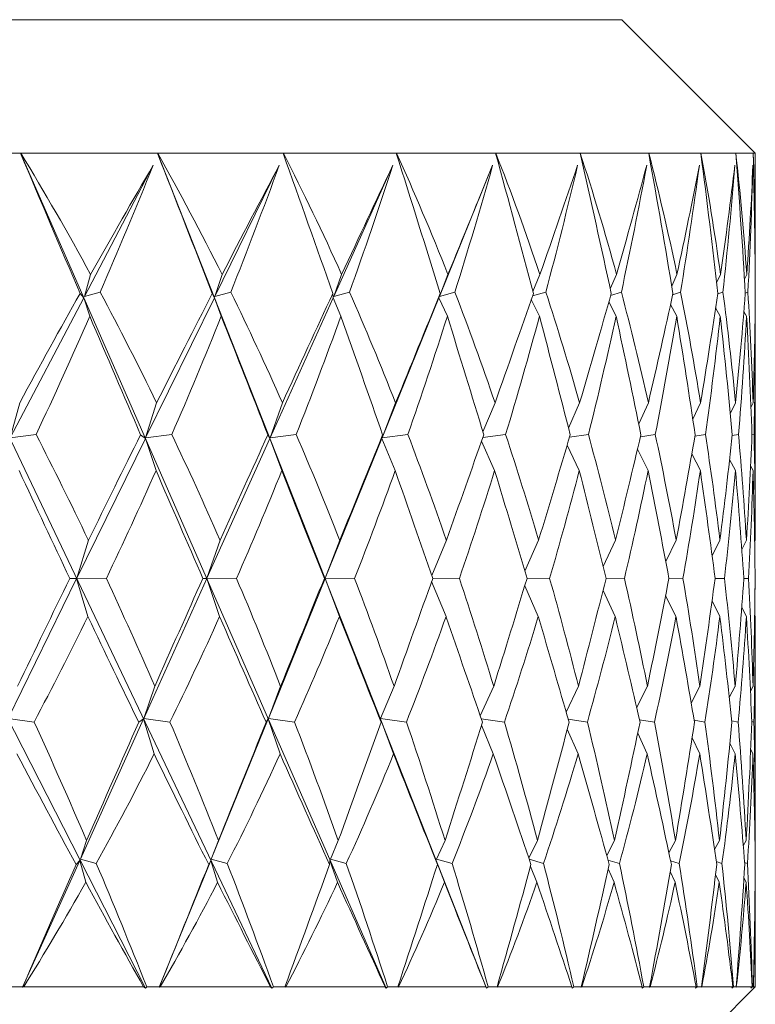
# Model space of a CAD drawing. Header units: inches. Extents: x 1 to 15.9, y 0.2 to 10.7.
# Tile 7 of 26: x 3.35 to 4.038, y 6.1 to 7.021. Entities that reach past the tile are written whole.
import ezdxf

# ---------------------------------------------------------------- set-up
doc = ezdxf.new("R2010")
doc.units = ezdxf.units.IN
doc.header["$MEASUREMENT"] = 0

msp = doc.modelspace()

# ---------------------------------------------------------------- linework, layer by layer
at = {"color": 7, "linetype": 'Continuous', "lineweight": 15}
for p, q in [((1.13329, 7.02094), (3.91329, 7.02094)), ((4.03829, 6.89594), (3.91329, 7.02094)), ((3.46734, 6.11453), (3.0685, 6.89606)), ((3.58584, 6.11453), (3.21325, 6.89606)), ((3.21355, 6.89594), (3.35047, 6.89594)), ((3.35044, 6.89606), (3.35074, 6.89594)), ((3.35047, 6.89594), (3.35044, 6.89606)), ((3.69269, 6.11453), (3.35044, 6.89606)), ((3.35074, 6.89594), (3.47861, 6.89594)), ((3.47857, 6.89606), (3.47886, 6.89594)), ((3.47861, 6.89594), (3.47857, 6.89606)), ((3.78673, 6.11453), (3.47857, 6.89606)), ((3.47886, 6.89594), (3.59629, 6.89594)), ((3.59623, 6.89606), (3.59651, 6.89594)), ((3.59629, 6.89594), (3.59623, 6.89606)), ((3.59651, 6.89594), (3.70221, 6.89594)), ((3.70214, 6.89606), (3.7024, 6.89594)), ((3.70221, 6.89594), (3.70214, 6.89606)), ((3.7024, 6.89594), (3.79521, 6.89594)), ((3.79513, 6.89606), (3.79538, 6.89594)), ((3.79521, 6.89594), (3.79513, 6.89606)), ((3.79538, 6.89594), (3.87428, 6.89594)), ((3.87419, 6.89606), (3.87442, 6.89594)), ((3.87428, 6.89594), (3.87419, 6.89606)), ((3.87442, 6.89594), (3.93854, 6.89594)), ((3.93844, 6.89606), (3.93865, 6.89594)), ((3.93854, 6.89594), (3.93844, 6.89606)), ((3.93865, 6.89594), (3.9873, 6.89594)), ((3.9872, 6.89606), (3.98738, 6.89594)), ((3.9873, 6.89594), (3.9872, 6.89606)), ((3.98738, 6.89594), (4.02002, 6.89594)), ((4.01991, 6.89606), (4.02007, 6.89594)), ((4.02002, 6.89594), (4.01991, 6.89606)), ((4.02007, 6.89594), (4.03634, 6.89594)), ((4.03622, 6.89606), (4.03635, 6.89594)), ((4.03634, 6.89594), (4.03622, 6.89606)), ((4.03635, 6.89594), (4.03829, 6.89594)), ((4.03829, 6.78668), (4.03829, 6.89594)), ((3.47466, 6.88467), (3.41023, 6.76197)), ((3.59269, 6.88467), (3.5325, 6.76197)), ((3.699, 6.88467), (3.64371, 6.76197)), ((3.79244, 6.88467), (3.74265, 6.76197)), ((3.41023, 6.76197), (3.41606, 6.7825)), ((3.5325, 6.76197), (3.53911, 6.7825)), ((3.64371, 6.76197), (3.65104, 6.7825)), ((3.74265, 6.76197), (3.7506, 6.7825)), ((3.83013, 6.76656), (3.83672, 6.7825)), ((3.90256, 6.76896), (3.90845, 6.7825)), ((3.96008, 6.77161), (3.96501, 6.7825)), ((4.00209, 6.77459), (4.00576, 6.7825)), ((4.02819, 6.77807), (4.03028, 6.7825)), ((4.03829, 6.7825), (4.03817, 6.78226)), ((3.40615, 6.76485), (3.40959, 6.76076)), ((3.42502, 6.76588), (3.41023, 6.76197)), ((3.53001, 6.76485), (3.5319, 6.76076)), ((3.54734, 6.76588), (3.5325, 6.76197)), ((3.64283, 6.76485), (3.64317, 6.76076)), ((3.65843, 6.76588), (3.64371, 6.76197)), ((3.74339, 6.76485), (3.74216, 6.76076)), ((3.75709, 6.76588), (3.74265, 6.76197)), ((3.84223, 6.76588), (3.82973, 6.76239)), ((3.91292, 6.76588), (3.90292, 6.76296)), ((3.96839, 6.76588), (3.96093, 6.76358)), ((4.00802, 6.76588), (4.00311, 6.76425)), ((4.03138, 6.76588), (4.02897, 6.76501)), ((3.40959, 6.76076), (3.34071, 6.62958)), ((3.40959, 6.76076), (3.41527, 6.74349)), ((3.5319, 6.76076), (3.46756, 6.62958)), ((3.5319, 6.76076), (3.53839, 6.74349)), ((3.64317, 6.76076), (3.58406, 6.62958)), ((3.64317, 6.76076), (3.65038, 6.74349)), ((3.74216, 6.76076), (3.68894, 6.62958)), ((3.74216, 6.76076), (3.75003, 6.74349)), ((3.82859, 6.75913), (3.83624, 6.74349)), ((3.90117, 6.75683), (3.90806, 6.74349)), ((3.9589, 6.75428), (3.96471, 6.74349)), ((4.00119, 6.75138), (4.00556, 6.74349)), ((4.02765, 6.74797), (4.03018, 6.74349)), ((4.03829, 6.74349), (4.0381, 6.74381)), ((4.03829, 6.53429), (4.03829, 6.7401)), ((3.34071, 6.62958), (3.34968, 6.66236)), ((3.46756, 6.62958), (3.47788, 6.66236)), ((3.58406, 6.62958), (3.59562, 6.66236)), ((3.68894, 6.62958), (3.70161, 6.66236)), ((3.78336, 6.63513), (3.79469, 6.66236)), ((3.86344, 6.63878), (3.87384, 6.66236)), ((3.92915, 6.64274), (3.9382, 6.66236)), ((3.9798, 6.64715), (3.98705, 6.66236)), ((4.01492, 6.65219), (4.01987, 6.66236)), ((4.03422, 6.65815), (4.03629, 6.66236)), ((3.36506, 6.63276), (3.34071, 6.62958)), ((3.46731, 6.62908), (3.40313, 6.49822)), ((3.46291, 6.6325), (3.46731, 6.62908)), ((3.46731, 6.62908), (3.47733, 6.59909)), ((3.49212, 6.63276), (3.46756, 6.62958)), ((3.58384, 6.62908), (3.52487, 6.49822)), ((3.58198, 6.6325), (3.58384, 6.62908)), ((3.58384, 6.62908), (3.59512, 6.59909)), ((3.60856, 6.63276), (3.58406, 6.62958)), ((3.68874, 6.62908), (3.63565, 6.49822)), ((3.68946, 6.6325), (3.68874, 6.62908)), ((3.68874, 6.62908), (3.70117, 6.59909)), ((3.71311, 6.63276), (3.68894, 6.62958)), ((3.78203, 6.62649), (3.79431, 6.59909)), ((3.80462, 6.63276), (3.78323, 6.62987)), ((3.88209, 6.63276), (3.86439, 6.63028)), ((3.94468, 6.63276), (3.93081, 6.63072)), ((3.9917, 6.63276), (3.98177, 6.6312)), ((4.02262, 6.63276), (4.01669, 6.63175)), ((4.03712, 6.63276), (4.03518, 6.6324)), ((3.86219, 6.62287), (3.87353, 6.59909)), ((3.92803, 6.61893), (3.93795, 6.59909)), ((3.97887, 6.61453), (3.98687, 6.59909)), ((4.01425, 6.60947), (4.01976, 6.59909)), ((4.0339, 6.60347), (4.03625, 6.59909)), ((3.40313, 6.49822), (3.41403, 6.53378)), ((3.41403, 6.53378), (3.41378, 6.53429)), ((3.52487, 6.49822), (3.53725, 6.53378)), ((3.53725, 6.53378), (3.53702, 6.53429)), ((3.63565, 6.49822), (3.64936, 6.53378)), ((3.64936, 6.53378), (3.64915, 6.53429)), ((3.73539, 6.50097), (3.74913, 6.53378)), ((3.74913, 6.53378), (3.74895, 6.53429)), ((3.82257, 6.50495), (3.83547, 6.53378)), ((3.83547, 6.53378), (3.83532, 6.53429)), ((3.89586, 6.50921), (3.90743, 6.53378)), ((3.90743, 6.53378), (3.90731, 6.53429)), ((3.95449, 6.51389), (3.96423, 6.53378)), ((3.96423, 6.53378), (3.96414, 6.53429)), ((3.99789, 6.51917), (4.00524, 6.53378)), ((4.00524, 6.53378), (4.00518, 6.53429)), ((4.02569, 6.5253), (4.03002, 6.53378)), ((4.03002, 6.53378), (4.02999, 6.53429)), ((4.03773, 6.53269), (4.03829, 6.53378)), ((4.03829, 6.53378), (4.03829, 6.53429)), ((3.33881, 6.3671), (3.40299, 6.49796)), ((3.40299, 6.49796), (3.39658, 6.49809)), ((3.40299, 6.49796), (3.41354, 6.4624)), ((3.40313, 6.49822), (3.43082, 6.49809)), ((3.46579, 6.3671), (3.52475, 6.49796)), ((3.52475, 6.49796), (3.5212, 6.49809)), ((3.52475, 6.49796), (3.53679, 6.4624)), ((3.52487, 6.49822), (3.55265, 6.49809)), ((3.58245, 6.3671), (3.63554, 6.49796)), ((3.63554, 6.49796), (3.63488, 6.49809)), ((3.63554, 6.49796), (3.64895, 6.4624)), ((3.63565, 6.49822), (3.6632, 6.49809)), ((3.73635, 6.49821), (3.76127, 6.49809)), ((3.82458, 6.4982), (3.84577, 6.49809)), ((3.89854, 6.49818), (3.91578, 6.49809)), ((3.95744, 6.49817), (3.97054, 6.49809)), ((4.00063, 6.49814), (4.00944, 6.49809)), ((4.02763, 6.49812), (4.03205, 6.49809)), ((3.73532, 6.4951), (3.74877, 6.4624)), ((3.82248, 6.49114), (3.83516, 6.4624)), ((3.89576, 6.48691), (3.90719, 6.4624)), ((3.9544, 6.48225), (3.96404, 6.4624)), ((3.99781, 6.477), (4.00512, 6.4624)), ((4.02563, 6.47089), (4.02996, 6.4624)), ((3.41354, 6.4624), (3.41378, 6.46189)), ((3.53679, 6.4624), (3.53702, 6.46189)), ((3.64895, 6.4624), (3.64915, 6.46189)), ((3.74877, 6.4624), (3.74895, 6.46189)), ((3.83516, 6.4624), (3.83532, 6.46189)), ((3.90719, 6.4624), (3.90731, 6.46189)), ((3.96404, 6.4624), (3.96414, 6.46189)), ((4.00512, 6.4624), (4.00518, 6.46189)), ((4.02996, 6.4624), (4.02999, 6.46189)), ((4.03772, 6.46352), (4.03829, 6.4624)), ((4.03829, 6.4624), (4.03829, 6.46189)), ((4.03829, 6.25609), (4.03829, 6.46189)), ((3.47608, 6.3971), (3.46579, 6.3671)), ((3.59399, 6.3971), (3.58245, 6.3671)), ((3.70016, 6.3971), (3.68751, 6.3671)), ((3.79344, 6.3971), (3.78085, 6.3694)), ((3.8728, 6.3971), (3.86122, 6.37307)), ((3.93737, 6.3971), (3.92726, 6.37705)), ((3.98646, 6.3971), (3.97832, 6.38149)), ((4.01951, 6.3971), (4.01391, 6.38658)), ((4.03617, 6.3971), (4.03376, 6.39261)), ((3.33881, 6.3671), (3.36319, 6.36368)), ((3.46579, 6.3671), (3.49038, 6.36368)), ((3.58245, 6.3671), (3.60698, 6.36368)), ((3.68751, 6.3671), (3.71171, 6.36368)), ((3.40646, 6.23543), (3.46557, 6.36661)), ((3.46557, 6.36661), (3.46114, 6.36342)), ((3.47554, 6.33382), (3.46557, 6.36661)), ((3.52903, 6.23543), (3.58225, 6.36661)), ((3.58225, 6.36661), (3.58037, 6.36342)), ((3.59349, 6.33382), (3.58225, 6.36661)), ((3.69972, 6.33382), (3.68733, 6.36661)), ((3.68733, 6.36661), (3.68802, 6.36342)), ((3.78174, 6.36682), (3.80342, 6.36368)), ((3.79306, 6.33382), (3.78206, 6.36072)), ((3.86315, 6.36638), (3.8811, 6.36368)), ((3.92983, 6.3659), (3.9439, 6.36368)), ((3.98105, 6.36538), (3.99114, 6.36368)), ((4.01625, 6.36478), (4.0223, 6.36368)), ((4.03501, 6.36409), (4.03703, 6.36368)), ((3.87248, 6.33382), (3.86234, 6.35713)), ((3.93712, 6.33382), (3.92826, 6.35323)), ((3.98628, 6.33382), (3.97914, 6.3489)), ((4.0194, 6.33382), (4.01449, 6.34394)), ((4.03613, 6.33382), (4.03404, 6.33809)), ((3.41229, 6.2527), (3.40646, 6.23543)), ((3.53565, 6.2527), (3.52903, 6.23543)), ((3.64792, 6.2527), (3.64058, 6.23543)), ((3.74787, 6.2527), (3.73989, 6.23543)), ((3.8344, 6.2527), (3.82628, 6.23625)), ((3.90656, 6.2527), (3.89926, 6.23867)), ((3.96357, 6.2527), (3.95742, 6.24134)), ((4.0048, 6.2527), (4.00017, 6.24437)), ((4.0298, 6.2527), (4.0271, 6.24791)), ((4.03802, 6.25223), (4.03829, 6.2527)), ((3.35245, 6.11556), (3.40591, 6.23421)), ((3.40591, 6.23421), (3.40247, 6.2303)), ((3.4115, 6.21368), (3.40591, 6.23421)), ((3.40646, 6.23543), (3.42138, 6.23134)), ((3.4804, 6.11556), (3.52854, 6.23421)), ((3.52854, 6.23421), (3.52662, 6.2303)), ((3.53493, 6.21368), (3.52854, 6.23421)), ((3.52903, 6.23543), (3.544, 6.23134)), ((3.64015, 6.23421), (3.63978, 6.2303)), ((3.64727, 6.21368), (3.64015, 6.23421)), ((3.64058, 6.23543), (3.65543, 6.23134)), ((3.74729, 6.21368), (3.73952, 6.23421)), ((3.73952, 6.23421), (3.7407, 6.2303)), ((3.73989, 6.23543), (3.75446, 6.23134)), ((3.82663, 6.23521), (3.84, 6.23134)), ((3.9004, 6.23457), (3.91111, 6.23134)), ((3.95901, 6.2339), (3.96702, 6.23134)), ((4.00181, 6.23316), (4.00711, 6.23134)), ((4.02831, 6.23232), (4.03094, 6.23134)), ((4.03826, 6.23134), (4.03822, 6.23135)), ((3.83391, 6.21368), (3.82783, 6.22863)), ((3.90616, 6.21368), (3.90071, 6.22639)), ((3.96327, 6.21368), (3.95868, 6.22393)), ((4.00459, 6.21368), (4.00115, 6.22115)), ((4.02969, 6.21368), (4.0277, 6.21793)), ((4.03812, 6.21404), (4.03829, 6.21368)), ((4.03829, 6.11594), (4.03829, 6.2095)), ((3.33968, 6.11594), (3.35255, 6.11594)), ((3.35245, 6.11556), (3.35255, 6.11594)), ((3.35341, 6.11594), (3.46568, 6.11594)), ((3.46861, 6.11594), (3.46734, 6.11453)), ((3.46861, 6.11594), (3.48054, 6.11594)), ((3.4804, 6.11556), (3.48054, 6.11594)), ((3.48133, 6.11594), (3.58451, 6.11594)), ((3.58718, 6.11594), (3.58584, 6.11453)), ((3.58718, 6.11594), (3.59804, 6.11594)), ((3.59786, 6.11556), (3.59804, 6.11594)), ((3.59876, 6.11594), (3.69171, 6.11594)), ((3.69409, 6.11594), (3.69269, 6.11453)), ((3.69409, 6.11594), (3.70377, 6.11594)), ((3.70355, 6.11556), (3.70377, 6.11594)), ((3.70441, 6.11594), (3.78612, 6.11594)), ((3.78818, 6.11594), (3.78673, 6.11453)), ((3.78818, 6.11594), (3.79656, 6.11594)), ((3.79631, 6.11556), (3.79656, 6.11594)), ((3.79711, 6.11594), (3.86668, 6.11594)), ((3.86841, 6.11594), (3.86693, 6.11453)), ((3.86841, 6.11594), (3.8754, 6.11594)), ((3.87512, 6.11556), (3.8754, 6.11594)), ((3.87586, 6.11594), (3.93253, 6.11594)), ((3.91329, 5.99094), (4.03829, 6.11594)), ((3.9339, 6.11594), (3.93241, 6.11453)), ((3.9339, 6.11594), (3.93942, 6.11594)), ((3.93912, 6.11556), (3.93942, 6.11594)), ((3.93979, 6.11594), (3.98294, 6.11594)), ((3.98394, 6.11594), (3.98245, 6.11453)), ((3.98394, 6.11594), (3.98794, 6.11594)), ((3.9876, 6.11556), (3.98794, 6.11594)), ((3.9882, 6.11594), (4.01736, 6.11594)), ((4.01797, 6.11594), (4.0165, 6.11453)), ((4.01797, 6.11594), (4.0204, 6.11594)), ((4.02005, 6.11556), (4.0204, 6.11594)), ((4.02056, 6.11594), (4.03541, 6.11594)), ((4.03563, 6.11594), (4.0342, 6.11453)), ((4.03563, 6.11594), (4.03646, 6.11594)), ((4.03609, 6.11556), (4.03646, 6.11594)), ((4.03651, 6.11594), (4.03829, 6.11594))]:
    msp.add_line(p, q, dxfattribs=at)
for centre, major_axis, ratio, start_param, end_param in [((2.52329, 9.44598), (-1.50578, 3.93831), 0.042383, 2.258775, 2.303301), ((2.52329, 3.5502), (0.0389, 3.9388), 0.384508, 5.678688, 5.731081), ((2.52329, 9.44598), (-1.51472, 3.93881), 0.007332, 2.272158, 2.316685), ((2.52329, 3.5502), (0.22373, 3.93791), 0.380504, 5.696505, 5.748898), ((2.52329, 9.44598), (-1.51105, 3.93861), 0.027745, 3.953037, 3.997563), ((2.52329, 3.5502), (0.40308, 3.93599), 0.371036, 5.71287, 5.765263), ((2.52329, 9.44598), (-1.49473, 3.93771), 0.062721, 3.939877, 3.984403), ((2.52329, 3.5502), (0.5731, 3.93353), 0.35653, 5.726789, 5.779182), ((2.52329, 9.44598), (-1.46563, 3.93624), 0.097459, 3.927408, 3.971935), ((2.52329, 3.5502), (0.73091, 3.93109), 0.337572, 5.737573, 5.789966), ((2.52329, 9.44598), (-1.42349, 3.93436), 0.131802, 3.916029, 3.960556), ((2.52329, 3.5502), (0.87465, 3.92919), 0.314828, 5.744858, 5.797251), ((2.52329, 9.44598), (-1.36799, 3.93231), 0.165558, 3.906149, 3.950676), ((2.52329, 3.5502), (1.00338, 3.92814), 0.288966, 5.748569, 5.800962), ((2.52329, 9.44598), (-1.29869, 3.93038), 0.19849, 3.898189, 3.942715), ((2.52329, 3.5502), (1.11682, 3.92806), 0.260608, 5.748851, 5.801245), ((2.52329, 9.44598), (-1.21513, 3.92888), 0.230297, 3.892574, 3.937101), ((2.52329, 3.5502), (1.21513, 3.92888), 0.230297, 5.745997, 5.798391), ((2.52329, 9.44598), (-1.11682, 3.92806), 0.260608, 3.88972, 3.934247), ((2.52329, 3.5502), (1.29869, 3.93038), 0.19849, 5.740383, 5.792776), ((2.52329, 3.61119), (1.44897, 3.8411), 0.115175, 0.595527, 0.644287), ((2.52329, 9.38499), (0.32535, 3.84268), 0.385057, 3.995551, 4.036969), ((2.52329, 3.61119), (1.48353, 3.8429), 0.079937, 0.582956, 0.631716), ((2.52329, 9.38499), (0.14156, 3.84432), 0.392363, 3.977408, 4.018826), ((2.52329, 3.61119), (1.50535, 3.84414), 0.044409, 0.569495, 0.618256), ((2.52329, 9.38499), (-0.04589, 3.84468), 0.39387, 3.95826, 3.999678), ((2.52329, 3.61119), (1.51463, 3.8447), 0.008729, 0.555545, 0.604306), ((2.52329, 9.38499), (-0.23214, 3.84366), 0.389501, 3.939442, 3.98086), ((2.52329, 3.61119), (1.51144, 3.84451), 0.026981, 5.692925, 5.741686), ((2.52329, 9.38499), (-0.4125, 3.84154), 0.379474, 3.922236, 3.963654), ((2.52329, 3.61119), (1.49577, 3.84358), 0.062599, 5.706675, 5.755435), ((2.52329, 9.38499), (-0.583, 3.83886), 0.364257, 3.907698, 3.949116), ((2.52329, 3.61119), (1.46747, 3.84203), 0.097998, 5.719731, 5.768492), ((2.52329, 9.38499), (-0.74077, 3.83625), 0.34449, 3.896539, 3.937957), ((2.52329, 3.61119), (1.42628, 3.84004), 0.133026, 5.731687, 5.780448), ((2.52329, 9.38499), (-0.88401, 3.83425), 0.320883, 3.889114, 3.930532), ((2.52329, 3.61119), (1.37185, 3.83785), 0.167499, 5.74212, 5.79088), ((2.52329, 9.38499), (-1.01189, 3.83319), 0.294147, 3.885467, 3.926885), ((2.52329, 3.61119), (1.44897, 3.8411), 0.115175, 0.65236, 0.697515), ((2.52329, 3.5502), (0.0389, 3.9388), 0.384508, 5.627197, 5.671346), ((2.52329, 3.61119), (1.48353, 3.8429), 0.079937, 0.63979, 0.684945), ((2.52329, 3.5502), (0.22373, 3.93791), 0.380504, 5.645014, 5.689163), ((2.52329, 3.61119), (1.50535, 3.84414), 0.044409, 0.626329, 0.671484), ((2.52329, 3.5502), (0.40308, 3.93599), 0.371036, 5.661378, 5.705527), ((2.52329, 3.61119), (1.51463, 3.8447), 0.008729, 0.612379, 0.657534), ((2.52329, 3.5502), (0.5731, 3.93353), 0.35653, 5.675297, 5.719447), ((2.52329, 3.61119), (1.51144, 3.84451), 0.026981, 5.639697, 5.684852), ((2.52329, 3.5502), (0.73091, 3.93109), 0.337572, 5.686081, 5.730231), ((2.52329, 3.61119), (1.49577, 3.84358), 0.062599, 5.653447, 5.698601), ((2.52329, 3.5502), (0.87465, 3.92919), 0.314828, 5.693366, 5.737515), ((2.52329, 3.61119), (1.46747, 3.84203), 0.097998, 5.666503, 5.711658), ((2.52329, 3.5502), (1.00338, 3.92814), 0.288966, 5.697077, 5.741226), ((2.52329, 3.61119), (1.42628, 3.84004), 0.133026, 5.678459, 5.723614), ((2.52329, 3.5502), (1.11682, 3.92806), 0.260608, 5.69736, 5.741509), ((2.52329, 3.61119), (1.37185, 3.83785), 0.167499, 5.688892, 5.734047), ((2.52329, 3.5502), (1.21513, 3.92888), 0.230297, 5.694506, 5.738655), ((2.52329, 3.61119), (1.30373, 3.83577), 0.201184, 5.697364, 5.742519), ((2.52329, 9.38499), (0.32535, 3.84268), 0.385057, 3.947146, 3.987564), ((2.52329, 9.44598), (-1.50578, 3.93831), 0.042383, 2.31073, 2.350206), ((2.52329, 9.38499), (0.14156, 3.84432), 0.392363, 3.929003, 3.96942), ((2.52329, 9.44598), (-1.51472, 3.93881), 0.007332, 2.324113, 2.36359), ((2.52329, 9.38499), (-0.04589, 3.84468), 0.39387, 3.909855, 3.950273), ((2.52329, 9.44598), (-1.51105, 3.93861), 0.027745, 3.906132, 3.945609), ((2.52329, 9.38499), (-0.23214, 3.84366), 0.389501, 3.891036, 3.931454), ((2.52329, 9.44598), (-1.49473, 3.93771), 0.062721, 3.892972, 3.932449), ((2.52329, 9.38499), (-0.4125, 3.84154), 0.379474, 3.873831, 3.914249), ((2.52329, 9.44598), (-1.46563, 3.93624), 0.097459, 3.880504, 3.91998), ((2.52329, 9.38499), (-0.583, 3.83886), 0.364257, 3.859292, 3.89971), ((2.52329, 9.44598), (-1.42349, 3.93436), 0.131802, 3.869125, 3.908601), ((2.52329, 9.38499), (-0.74077, 3.83625), 0.34449, 3.848134, 3.888551), ((2.52329, 9.44598), (-1.36799, 3.93231), 0.165558, 3.859244, 3.898721), ((2.52329, 9.38499), (-0.88401, 3.83425), 0.320883, 3.840708, 3.881126), ((2.52329, 9.44598), (-1.29869, 3.93038), 0.19849, 3.851284, 3.890761), ((2.52329, 9.38499), (-1.01189, 3.83319), 0.294147, 3.837062, 3.87748), ((2.52329, 9.44598), (-1.21513, 3.92888), 0.230297, 3.845669, 3.885146), ((2.52329, 9.38499), (-1.12426, 3.83317), 0.264927, 3.837009, 3.877427), ((2.52329, 3.5502), (-0.1469, 3.93843), 0.382859, 5.557751, 5.596955), ((2.52329, 3.61119), (1.48353, 3.8429), 0.079937, 0.697605, 0.738095), ((2.52329, 3.5502), (0.0389, 3.9388), 0.384508, 5.575828, 5.615032), ((2.52329, 3.61119), (1.50535, 3.84414), 0.044409, 0.684144, 0.724634), ((2.52329, 3.5502), (0.22373, 3.93791), 0.380504, 5.593645, 5.632848), ((2.52329, 3.61119), (1.51463, 3.8447), 0.008729, 0.670194, 0.710684), ((2.52329, 3.5502), (0.40308, 3.93599), 0.371036, 5.61001, 5.649213), ((2.52329, 3.61119), (1.51144, 3.84451), 0.026981, 5.586546, 5.627037), ((2.52329, 3.5502), (0.5731, 3.93353), 0.35653, 5.623929, 5.663132), ((2.52329, 3.61119), (1.49577, 3.84358), 0.062599, 5.600296, 5.640786), ((2.52329, 3.5502), (0.73091, 3.93109), 0.337572, 5.634713, 5.673916), ((2.52329, 3.61119), (1.46747, 3.84203), 0.097998, 5.613352, 5.653843), ((2.52329, 3.5502), (0.87465, 3.92919), 0.314828, 5.641998, 5.681201), ((2.52329, 3.61119), (1.42628, 3.84004), 0.133026, 5.625308, 5.665799), ((2.52329, 3.5502), (1.00338, 3.92814), 0.288966, 5.645709, 5.684912), ((2.52329, 3.61119), (1.37185, 3.83785), 0.167499, 5.635741, 5.676232), ((2.52329, 3.5502), (1.11682, 3.92806), 0.260608, 5.645991, 5.685195), ((2.52329, 3.61119), (1.30373, 3.83577), 0.201184, 5.644213, 5.684704), ((2.52329, 3.5502), (1.21513, 3.92888), 0.230297, 5.643137, 5.682341), ((2.52329, 9.44598), (-1.48413, 3.93716), 0.077277, 2.349487, 2.387348), ((2.52329, 9.38499), (0.14156, 3.84432), 0.392363, 3.877454, 3.916376), ((2.52329, 9.44598), (-1.50578, 3.93831), 0.042383, 2.362405, 2.400266), ((2.52329, 9.38499), (-0.04589, 3.84468), 0.39387, 3.858307, 3.897228), ((2.52329, 9.44598), (-1.51472, 3.93881), 0.007332, 2.375789, 2.41365), ((2.52329, 9.38499), (-0.23214, 3.84366), 0.389501, 3.839488, 3.87841), ((2.52329, 9.44598), (-1.51105, 3.93861), 0.027745, 3.856072, 3.893933), ((2.52329, 9.38499), (-0.4125, 3.84154), 0.379474, 3.822283, 3.861205), ((2.52329, 9.44598), (-1.49473, 3.93771), 0.062721, 3.842912, 3.880773), ((2.52329, 9.38499), (-0.583, 3.83886), 0.364257, 3.807744, 3.846666), ((2.52329, 9.44598), (-1.46563, 3.93624), 0.097459, 3.830443, 3.868305), ((2.52329, 9.38499), (-0.74077, 3.83625), 0.34449, 3.796585, 3.835507), ((2.52329, 9.44598), (-1.42349, 3.93436), 0.131802, 3.819064, 3.856926), ((2.52329, 9.38499), (-0.88401, 3.83425), 0.320883, 3.78916, 3.828082), ((2.52329, 9.44598), (-1.36799, 3.93231), 0.165558, 3.809184, 3.847045), ((2.52329, 9.38499), (-1.01189, 3.83319), 0.294147, 3.785513, 3.824435), ((2.52329, 9.44598), (-1.29869, 3.93038), 0.19849, 3.801224, 3.839085), ((2.52329, 9.38499), (-1.12426, 3.83317), 0.264927, 3.785461, 3.824383), ((2.52329, 9.44598), (-1.21513, 3.92888), 0.230297, 3.795609, 3.83347), ((2.52329, 3.61119), (1.48353, 3.8429), 0.079937, 0.752264, 0.791186), ((2.52329, 3.5502), (-0.1469, 3.93843), 0.382859, 5.505922, 5.543783), ((2.52329, 3.61119), (1.50535, 3.84414), 0.044409, 0.738803, 0.777725), ((2.52329, 3.5502), (0.0389, 3.9388), 0.384508, 5.523999, 5.56186), ((2.52329, 3.61119), (1.51463, 3.8447), 0.008729, 0.724853, 0.763775), ((2.52329, 3.5502), (0.22373, 3.93791), 0.380504, 5.541816, 5.579677), ((2.52329, 3.61119), (1.51144, 3.84451), 0.026981, 5.533456, 5.572378), ((2.52329, 3.5502), (0.40308, 3.93599), 0.371036, 5.55818, 5.596041), ((2.52329, 3.61119), (1.49577, 3.84358), 0.062599, 5.547205, 5.586127), ((2.52329, 3.5502), (0.5731, 3.93353), 0.35653, 5.572099, 5.609961), ((2.52329, 3.61119), (1.46747, 3.84203), 0.097998, 5.560262, 5.599184), ((2.52329, 3.5502), (0.73091, 3.93109), 0.337572, 5.582883, 5.620745), ((2.52329, 3.61119), (1.42628, 3.84004), 0.133026, 5.572218, 5.61114), ((2.52329, 3.5502), (0.87465, 3.92919), 0.314828, 5.590168, 5.628029), ((2.52329, 3.61119), (1.37185, 3.83785), 0.167499, 5.58265, 5.621572), ((2.52329, 3.5502), (1.00338, 3.92814), 0.288966, 5.593879, 5.63174), ((2.52329, 3.61119), (1.30373, 3.83577), 0.201184, 5.591122, 5.630044), ((2.52329, 3.5502), (1.11682, 3.92806), 0.260608, 5.594162, 5.632023), ((2.52329, 3.61119), (1.22138, 3.83411), 0.233785, 5.597185, 5.636107), ((2.52329, 3.5502), (1.21513, 3.92888), 0.230297, 5.616021, 5.629169), ((2.52329, 9.38499), (0.14156, 3.84432), 0.392363, 3.822795, 3.863285), ((2.52329, 9.44598), (-1.48413, 3.93716), 0.077277, 2.401316, 2.440519), ((2.52329, 9.38499), (-0.04589, 3.84468), 0.39387, 3.803647, 3.844138), ((2.52329, 9.44598), (-1.50578, 3.93831), 0.042383, 2.414235, 2.453438), ((2.52329, 9.38499), (-0.23214, 3.84366), 0.389501, 3.784829, 3.825319), ((2.52329, 9.44598), (-1.51472, 3.93881), 0.007332, 2.427618, 2.466821), ((2.52329, 9.38499), (-0.4125, 3.84154), 0.379474, 3.767623, 3.808114), ((2.52329, 9.44598), (-1.51105, 3.93861), 0.027745, 3.8029, 3.842103), ((2.52329, 9.38499), (-0.583, 3.83886), 0.364257, 3.753085, 3.793575), ((2.52329, 9.44598), (-1.49473, 3.93771), 0.062721, 3.78974, 3.828943), ((2.52329, 9.38499), (-0.74077, 3.83625), 0.34449, 3.741926, 3.782416), ((2.52329, 9.44598), (-1.46563, 3.93624), 0.097459, 3.777272, 3.816475), ((2.52329, 9.38499), (-0.88401, 3.83425), 0.320883, 3.734501, 3.774991), ((2.52329, 9.44598), (-1.42349, 3.93436), 0.131802, 3.765893, 3.805096), ((2.52329, 9.38499), (-1.01189, 3.83319), 0.294147, 3.730854, 3.771345), ((2.52329, 9.44598), (-1.36799, 3.93231), 0.165558, 3.756013, 3.795216), ((2.52329, 9.38499), (-1.12426, 3.83317), 0.264927, 3.730801, 3.771292), ((2.52329, 9.44598), (-1.29869, 3.93038), 0.19849, 3.748052, 3.787255), ((2.52329, 9.38499), (-1.22138, 3.83411), 0.233785, 3.734011, 3.774502), ((2.52329, 3.5502), (-0.32905, 3.93689), 0.375635, 5.437139, 5.476616), ((2.52329, 3.61119), (1.50535, 3.84414), 0.044409, 0.790352, 0.83077), ((2.52329, 3.5502), (-0.1469, 3.93843), 0.382859, 5.454246, 5.493723), ((2.52329, 3.61119), (1.51463, 3.8447), 0.008729, 0.776402, 0.81682), ((2.52329, 3.5502), (0.0389, 3.9388), 0.384508, 5.472323, 5.5118), ((2.52329, 3.61119), (1.51144, 3.84451), 0.026981, 5.480411, 5.520829), ((2.52329, 3.5502), (0.22373, 3.93791), 0.380504, 5.49014, 5.529617), ((2.52329, 3.61119), (1.49577, 3.84358), 0.062599, 5.494161, 5.534579), ((2.52329, 3.5502), (0.40308, 3.93599), 0.371036, 5.506504, 5.545981), ((2.52329, 3.61119), (1.46747, 3.84203), 0.097998, 5.507217, 5.547635), ((2.52329, 3.5502), (0.5731, 3.93353), 0.35653, 5.520424, 5.5599), ((2.52329, 3.61119), (1.42628, 3.84004), 0.133026, 5.519173, 5.559591), ((2.52329, 3.5502), (0.73091, 3.93109), 0.337572, 5.531208, 5.570684), ((2.52329, 3.61119), (1.37185, 3.83785), 0.167499, 5.529606, 5.570024), ((2.52329, 3.5502), (0.87465, 3.92919), 0.314828, 5.538493, 5.577969), ((2.52329, 3.61119), (1.30373, 3.83577), 0.201184, 5.538078, 5.578496), ((2.52329, 3.5502), (1.00338, 3.92814), 0.288966, 5.542204, 5.58168), ((2.52329, 3.61119), (1.22138, 3.83411), 0.233785, 5.544141, 5.584559), ((2.52329, 3.5502), (1.11682, 3.92806), 0.260608, 5.542486, 5.581963), ((2.52329, 9.44598), (-1.44962, 3.93549), 0.111871, 2.440623, 2.484772), ((2.52329, 9.38499), (-0.04589, 3.84468), 0.39387, 3.745832, 3.790987), ((2.52329, 9.44598), (-1.48413, 3.93716), 0.077277, 2.452685, 2.496834), ((2.52329, 9.38499), (-0.23214, 3.84366), 0.389501, 3.727014, 3.772168), ((2.52329, 9.44598), (-1.50578, 3.93831), 0.042383, 2.465603, 2.509752), ((2.52329, 9.38499), (-0.4125, 3.84154), 0.379474, 3.709808, 3.754963), ((2.52329, 9.44598), (-1.51472, 3.93881), 0.007332, 2.478987, 2.523136), ((2.52329, 9.38499), (-0.583, 3.83886), 0.364257, 3.69527, 3.740425), ((2.52329, 9.44598), (-1.51105, 3.93861), 0.027745, 3.746586, 3.790735), ((2.52329, 9.38499), (-0.74077, 3.83625), 0.34449, 3.684111, 3.729266), ((2.52329, 9.44598), (-1.49473, 3.93771), 0.062721, 3.733426, 3.777575), ((2.52329, 9.38499), (-0.88401, 3.83425), 0.320883, 3.676686, 3.721841), ((2.52329, 9.44598), (-1.46563, 3.93624), 0.097459, 3.720957, 3.765107), ((2.52329, 9.38499), (-1.01189, 3.83319), 0.294147, 3.673039, 3.718194), ((2.52329, 9.44598), (-1.42349, 3.93436), 0.131802, 3.709578, 3.753728), ((2.52329, 9.38499), (-1.12426, 3.83317), 0.264927, 3.672986, 3.718141), ((2.52329, 9.44598), (-1.36799, 3.93231), 0.165558, 3.699698, 3.743847), ((2.52329, 9.38499), (-1.22138, 3.83411), 0.233785, 3.676196, 3.721351), ((2.52329, 9.44598), (-1.29869, 3.93038), 0.19849, 3.691738, 3.735887), ((2.52329, 9.38499), (-1.30373, 3.83577), 0.201184, 3.682259, 3.691758), ((2.52329, 3.61119), (1.12426, 3.83317), 0.264927, 5.547351, 5.548566), ((2.52329, 3.61119), (1.50535, 3.84414), 0.044409, 0.838757, 0.878656), ((2.52329, 3.5502), (-0.32905, 3.93689), 0.375635, 5.390427, 5.429711), ((2.52329, 3.61119), (1.51463, 3.8447), 0.008729, 0.824807, 0.864706), ((2.52329, 3.5502), (-0.1469, 3.93843), 0.382859, 5.407533, 5.446818), ((2.52329, 3.61119), (1.51144, 3.84451), 0.026981, 5.432525, 5.472424), ((2.52329, 3.5502), (0.0389, 3.9388), 0.384508, 5.42561, 5.464895), ((2.52329, 3.61119), (1.49577, 3.84358), 0.062599, 5.446275, 5.486173), ((2.52329, 3.5502), (0.22373, 3.93791), 0.380504, 5.443427, 5.482712), ((2.52329, 3.61119), (1.46747, 3.84203), 0.097998, 5.459331, 5.49923), ((2.52329, 3.5502), (0.40308, 3.93599), 0.371036, 5.459792, 5.499076), ((2.52329, 3.61119), (1.42628, 3.84004), 0.133026, 5.471287, 5.511186), ((2.52329, 3.5502), (0.5731, 3.93353), 0.35653, 5.473711, 5.512996), ((2.52329, 3.61119), (1.37185, 3.83785), 0.167499, 5.48172, 5.521619), ((2.52329, 3.5502), (0.73091, 3.93109), 0.337572, 5.484495, 5.52378), ((2.52329, 3.61119), (1.30373, 3.83577), 0.201184, 5.490192, 5.530091), ((2.52329, 3.5502), (0.87465, 3.92919), 0.314828, 5.49178, 5.531064), ((2.52329, 3.61119), (1.22138, 3.83411), 0.233785, 5.496255, 5.536154), ((2.52329, 3.5502), (1.00338, 3.92814), 0.288966, 5.495491, 5.534775), ((2.52329, 3.61119), (1.12426, 3.83317), 0.264927, 5.499465, 5.539364), ((2.52329, 3.5502), (1.11682, 3.92806), 0.260608, 5.529038, 5.535058), ((2.52329, 9.38499), (-0.04589, 3.84468), 0.39387, 3.691194, 3.737759), ((2.52329, 9.44598), (-1.44962, 3.93549), 0.111871, 2.492114, 2.536999), ((2.52329, 9.38499), (-0.23214, 3.84366), 0.389501, 3.672375, 3.71894), ((2.52329, 9.44598), (-1.48413, 3.93716), 0.077277, 2.504176, 2.549061), ((2.52329, 9.38499), (-0.4125, 3.84154), 0.379474, 3.65517, 3.701735), ((2.52329, 9.44598), (-1.50578, 3.93831), 0.042383, 2.517095, 2.561979), ((2.52329, 9.38499), (-0.583, 3.83886), 0.364257, 3.640631, 3.687196), ((2.52329, 9.44598), (-1.51472, 3.93881), 0.007332, 2.530478, 2.575363), ((2.52329, 9.38499), (-0.74077, 3.83625), 0.34449, 3.629472, 3.676037), ((2.52329, 9.44598), (-1.51105, 3.93861), 0.027745, 3.694359, 3.739243), ((2.52329, 9.38499), (-0.88401, 3.83425), 0.320883, 3.622047, 3.668612), ((2.52329, 9.44598), (-1.49473, 3.93771), 0.062721, 3.681199, 3.726083), ((2.52329, 9.38499), (-1.01189, 3.83319), 0.294147, 3.618401, 3.664966), ((2.52329, 9.44598), (-1.46563, 3.93624), 0.097459, 3.668731, 3.713615), ((2.52329, 9.38499), (-1.12426, 3.83317), 0.264927, 3.618348, 3.664913), ((2.52329, 9.44598), (-1.42349, 3.93436), 0.131802, 3.657352, 3.702236), ((2.52329, 9.38499), (-1.22138, 3.83411), 0.233785, 3.621558, 3.668123), ((2.52329, 9.44598), (-1.36799, 3.93231), 0.165558, 3.647472, 3.692356), ((2.52329, 9.38499), (-1.30373, 3.83577), 0.201184, 3.627621, 3.674186), ((2.52329, 9.44598), (-1.29869, 3.93038), 0.19849, 3.682536, 3.684395)]:
    msp.add_ellipse(centre, major_axis=major_axis, ratio=ratio, start_param=start_param, end_param=end_param, dxfattribs=at)
for points in [[(3.35341, 6.11594), (3.35309, 6.11582), (3.35277, 6.11569), (3.35245, 6.11556)], [(3.46734, 6.11453), (3.46679, 6.115), (3.46623, 6.11547), (3.46568, 6.11594)], [(3.48133, 6.11594), (3.48102, 6.11582), (3.48071, 6.11569), (3.4804, 6.11556)], [(3.58584, 6.11453), (3.58539, 6.115), (3.58495, 6.11547), (3.58451, 6.11594)], [(3.59876, 6.11594), (3.59846, 6.11582), (3.59816, 6.11569), (3.59786, 6.11556)], [(3.69269, 6.11453), (3.69237, 6.115), (3.69204, 6.11547), (3.69171, 6.11594)], [(3.70441, 6.11594), (3.70412, 6.11582), (3.70384, 6.11569), (3.70355, 6.11556)], [(3.78673, 6.11453), (3.78653, 6.115), (3.78632, 6.11547), (3.78612, 6.11594)], [(3.79711, 6.11594), (3.79684, 6.11582), (3.79658, 6.11569), (3.79631, 6.11556)], [(3.86693, 6.11453), (3.86685, 6.115), (3.86677, 6.11547), (3.86668, 6.11594)], [(3.87586, 6.11594), (3.87561, 6.11582), (3.87536, 6.11569), (3.87512, 6.11556)], [(3.93241, 6.11453), (3.93245, 6.115), (3.93249, 6.11547), (3.93253, 6.11594)], [(3.93979, 6.11594), (3.93956, 6.11582), (3.93934, 6.11569), (3.93912, 6.11556)], [(3.98245, 6.11453), (3.98262, 6.115), (3.98278, 6.11547), (3.98294, 6.11594)], [(3.9882, 6.11594), (3.988, 6.11582), (3.9878, 6.11569), (3.9876, 6.11556)], [(4.0165, 6.11453), (4.01679, 6.115), (4.01707, 6.11547), (4.01736, 6.11594)], [(4.02056, 6.11594), (4.02039, 6.11582), (4.02022, 6.11569), (4.02005, 6.11556)], [(4.0342, 6.11453), (4.0346, 6.115), (4.035, 6.11547), (4.03541, 6.11594)], [(4.03651, 6.11594), (4.03637, 6.11582), (4.03623, 6.11569), (4.03609, 6.11556)]]:
    msp.add_open_spline(points, degree=3, dxfattribs=at)

doc.saveas('drawing.dxf')
